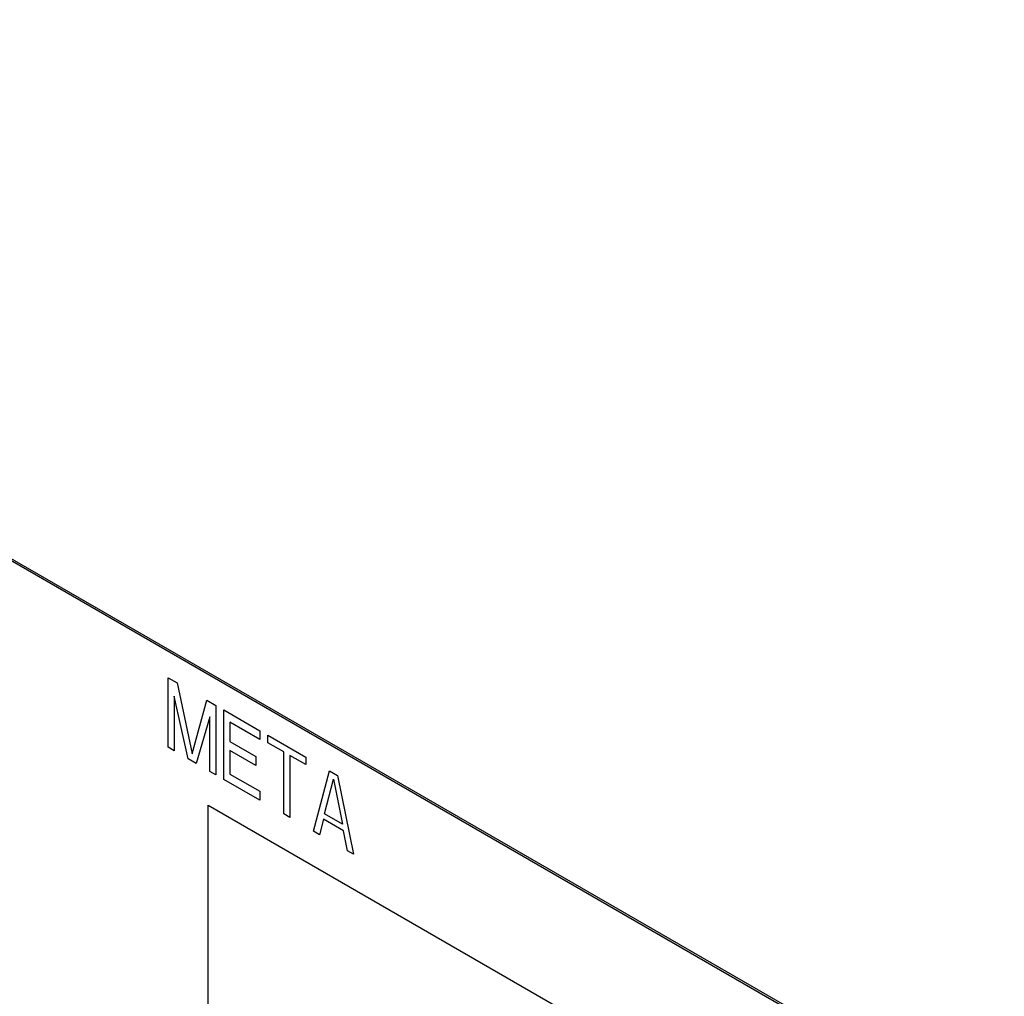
# Model space of a CAD drawing. Header units: millimetres. Extents: x 0 to 420, y -116 to 297.
# Tile 71 of 73: x 337 to 372, y 202 to 237. Entities that reach past the tile are written whole.
import ezdxf

# ---------------------------------------------------------------- set-up
doc = ezdxf.new("R2010")
doc.units = ezdxf.units.MM
doc.header["$LTSCALE"] = 23.1
doc.layers.get('0').update_dxf_attribs({"linetype": 'CONTINUOUS'})
doc.layers.add('03___PRT_ALL_CURVES', color=7, linetype='CONTINUOUS')

msp = doc.modelspace()

# ---------------------------------------------------------------- linework, layer by layer
at = {"color": 7, "linetype": 'Continuous'}
for p, q in [((371.8, 197.624), (303.918, 236.815)), ((371.871, 197.665), (303.988, 236.856))]:
    msp.add_line(p, q, dxfattribs=at)
at = {"layer": '03___PRT_ALL_CURVES', "color": 4, "linetype": 'Continuous'}
for p, q in [((342.416, 211.215), (342.416, 213.664)), ((342.416, 213.664), (342.732, 213.482)), ((342.732, 213.482), (343.259, 210.989)), ((342.627, 213.022), (342.627, 211.093)), ((343.118, 210.81), (342.627, 213.022)), ((343.259, 210.989), (343.785, 212.874)), ((343.785, 212.874), (344.101, 212.692)), ((344.101, 212.692), (344.101, 210.242)), ((343.891, 212.292), (343.399, 210.647)), ((343.891, 210.364), (343.891, 212.292)), ((344.382, 210.08), (344.382, 212.53)), ((344.382, 212.53), (345.646, 211.8)), ((344.593, 212.095), (344.593, 211.418)), ((345.646, 211.487), (344.593, 212.095)), ((345.646, 211.8), (345.646, 211.487)), ((345.927, 211.377), (345.927, 211.638)), ((345.927, 211.638), (347.261, 210.868)), ((344.593, 211.418), (345.505, 210.891)), ((346.488, 211.053), (345.927, 211.377)), ((342.627, 211.093), (342.416, 211.215)), ((344.593, 211.105), (344.593, 210.271)), ((345.505, 210.578), (344.593, 211.105)), ((345.505, 210.891), (345.505, 210.578)), ((346.488, 208.864), (346.488, 211.053)), ((346.699, 210.931), (346.699, 208.742)), ((347.261, 210.607), (346.699, 210.931)), ((343.399, 210.647), (343.118, 210.81)), ((347.261, 210.868), (347.261, 210.607)), ((344.101, 210.242), (343.891, 210.364)), ((344.593, 210.271), (345.646, 209.663)), ((347.542, 208.256), (348.103, 210.381)), ((348.103, 210.381), (348.384, 210.219)), ((348.384, 210.219), (348.946, 207.445)), ((345.646, 209.35), (344.382, 210.08)), ((347.928, 208.867), (348.244, 210.092)), ((348.244, 210.092), (348.56, 208.502)), ((345.646, 209.663), (345.646, 209.35)), ((343.83, 197.743), (343.83, 209.174)), ((343.83, 209.174), (356.558, 201.825)), ((346.699, 208.742), (346.488, 208.864)), ((348.56, 208.502), (347.928, 208.867)), ((347.893, 208.679), (347.752, 208.134)), ((348.595, 208.273), (347.893, 208.679)), ((347.752, 208.134), (347.542, 208.256)), ((348.735, 207.567), (348.595, 208.273)), ((348.946, 207.445), (348.735, 207.567))]:
    msp.add_line(p, q, dxfattribs=at)

doc.saveas('drawing.dxf')
